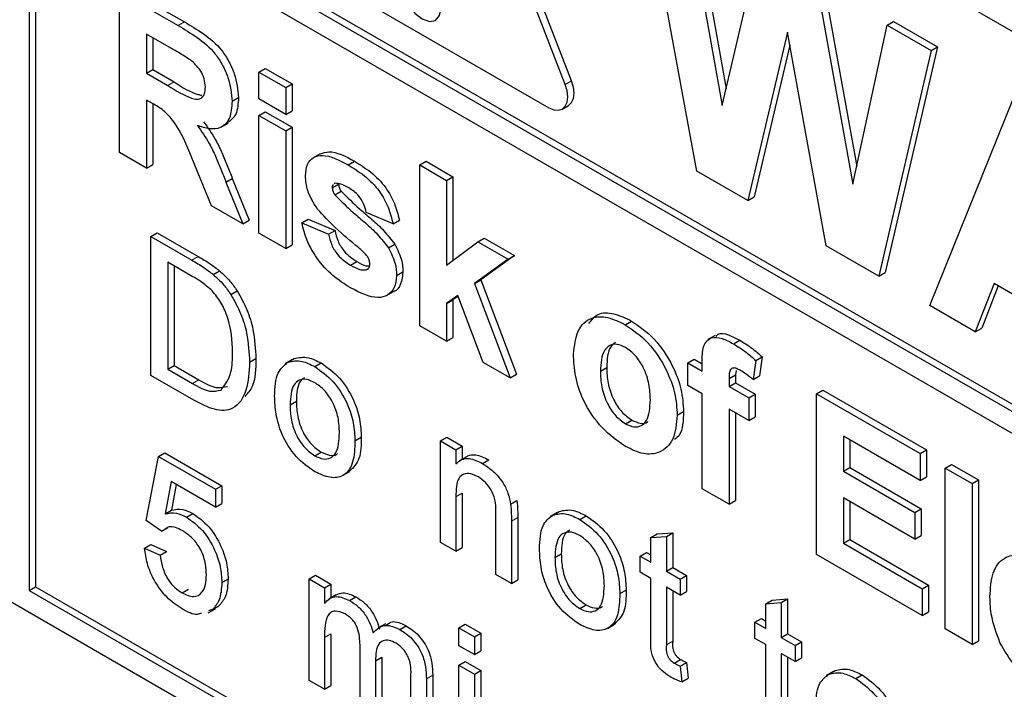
# Paper-space layout 'Blatt2' of a CAD drawing. Header units: millimetres. Extents: x 5 to 418, y 2 to 292.
# Tile 12 of 64: x 94.44 to 99.94, y 158.34 to 162.08. Entities that reach past the tile are written whole.
import ezdxf

# ---------------------------------------------------------------- set-up
doc = ezdxf.new("R2010")
doc.units = ezdxf.units.MM

psp = doc.layouts.new('Blatt2')

# ---------------------------------------------------------------- linework, layer by layer
at = {"color": 7, "linetype": 'Continuous', "lineweight": 25}
for p, q in [((107.648, 157.5921), (94.4959, 165.1847)), ((97.4869, 161.7229), (96.7797, 163.5453)), ((97.5222, 161.7433), (96.8151, 163.5658)), ((94.4959, 163.0619), (107.8955, 155.3265)), ((94.5312, 163.0823), (107.8955, 155.3673)), ((107.8955, 155.204), (94.4959, 162.9394)), ((94.4959, 162.9394), (94.4959, 158.8973)), ((94.5312, 162.919), (94.5312, 158.9177)), ((98.2216, 161.2375), (97.9253, 162.8374)), ((98.2046, 162.717), (98.3839, 161.6987)), ((98.1692, 162.6966), (98.3616, 161.604)), ((98.3616, 161.604), (98.5651, 162.4681)), ((95.9808, 162.4086), (97.395, 161.5922)), ((98.8898, 162.2806), (99.0914, 161.1661)), ((98.9252, 162.301), (99.1126, 161.2645)), ((94.9999, 161.3417), (94.9999, 162.2399)), ((94.9999, 162.2399), (95.3263, 162.0515)), ((95.0353, 162.2603), (95.3617, 162.0719)), ((99.2832, 162.0535), (99.3186, 162.0739)), ((99.3186, 162.0739), (99.563, 161.9328)), ((95.2766, 161.9305), (95.1495, 162.0039)), ((95.1495, 162.0039), (95.1495, 161.7851)), ((98.7265, 162.0143), (98.5051, 161.0738)), ((98.9421, 160.8215), (98.7265, 162.0143)), ((99.0914, 161.1661), (99.2832, 162.0535)), ((99.2832, 162.0535), (99.5277, 161.9124)), ((95.1848, 161.9835), (95.1848, 161.8055)), ((98.7398, 161.9408), (98.5405, 161.0942)), ((99.5277, 161.9124), (99.2369, 160.6513)), ((99.563, 161.9328), (99.2722, 160.6718)), ((99.5277, 161.9124), (99.563, 161.9328)), ((95.1495, 161.7851), (95.1848, 161.8055)), ((95.1495, 161.7851), (95.2699, 161.7156)), ((95.1848, 161.8055), (95.3053, 161.736)), ((95.7777, 161.7909), (95.8131, 161.8113)), ((95.7777, 161.7909), (95.9273, 161.7046)), ((95.7777, 161.6412), (95.7777, 161.7909)), ((95.8131, 161.8113), (95.9627, 161.725)), ((95.9273, 161.7046), (95.9627, 161.725)), ((95.9627, 161.725), (95.9627, 161.5753)), ((95.9273, 161.7046), (95.9273, 161.5549)), ((95.183, 161.6161), (95.1495, 161.6354)), ((95.1495, 161.6354), (95.1495, 161.2554)), ((95.6281, 161.6284), (95.6635, 161.6488)), ((95.9273, 161.5549), (95.7777, 161.6412)), ((99.5207, 160.4875), (99.9884, 161.6464)), ((95.1848, 161.6148), (95.1848, 161.2758)), ((95.7777, 161.5491), (95.8131, 161.5695)), ((95.8131, 161.5695), (95.9627, 161.4831)), ((95.9273, 161.5549), (95.9627, 161.5753)), ((97.47, 161.5847), (97.5053, 161.6051)), ((95.5662, 161.4835), (95.606, 161.5064)), ((95.7777, 160.8927), (95.7777, 161.5491)), ((95.7777, 161.5491), (95.9273, 161.4627)), ((95.9273, 161.4627), (95.9627, 161.4831)), ((95.9273, 161.4627), (95.9273, 160.8064)), ((95.9627, 161.4831), (95.9627, 160.8268)), ((89.9704, 161.3873), (107.648, 151.1822)), ((95.1495, 161.2554), (94.9999, 161.3417)), ((95.5131, 161.0454), (95.4025, 161.3132)), ((96.1197, 161.3349), (96.0799, 161.312)), ((96.2752, 161.2734), (96.3106, 161.2938)), ((96.6752, 161.2728), (96.7106, 161.2932)), ((96.7106, 161.2932), (96.8601, 161.2069)), ((95.1495, 161.2554), (95.1848, 161.2758)), ((96.6752, 160.3746), (96.6752, 161.2728)), ((96.6752, 161.2728), (96.8248, 161.1865)), ((98.5051, 161.0738), (98.2216, 161.2375)), ((95.5937, 161.1767), (95.6291, 161.1971)), ((95.5937, 161.1767), (95.688, 160.9445)), ((95.6291, 161.1971), (95.7233, 160.9649)), ((96.8248, 161.1865), (96.8601, 161.2069)), ((96.8248, 161.1865), (96.8248, 160.7134)), ((96.8601, 161.2069), (96.8601, 160.7399)), ((96.1866, 161.1446), (96.2219, 161.1651)), ((96.2022, 161.1702), (96.1974, 161.1664)), ((96.2011, 161.1055), (96.2364, 161.1259)), ((98.5051, 161.0738), (98.5405, 161.0942)), ((95.688, 160.9445), (95.5131, 161.0454)), ((95.688, 160.9445), (95.7233, 160.9649)), ((96.017, 160.9503), (96.0524, 160.9707)), ((96.0524, 160.9707), (96.202, 160.9074)), ((96.5256, 160.9446), (96.376, 161.0079)), ((96.5256, 160.9446), (96.561, 160.965)), ((96.017, 160.9503), (96.1666, 160.887)), ((96.1666, 160.887), (96.202, 160.9074)), ((95.1744, 160.8736), (95.2098, 160.894)), ((95.1744, 160.0978), (95.1744, 160.8736)), ((95.1744, 160.8736), (95.4041, 160.7409)), ((95.2098, 160.894), (95.4395, 160.7614)), ((95.9273, 160.8064), (95.7777, 160.8927)), ((96.9993, 160.8439), (97.0346, 160.8643)), ((97.0346, 160.8643), (97.2042, 160.7664)), ((95.9273, 160.8064), (95.9627, 160.8268)), ((96.4999, 160.8092), (96.5353, 160.8296)), ((96.8248, 160.7134), (96.9993, 160.8439)), ((96.9993, 160.8439), (97.1688, 160.746)), ((99.2369, 160.6513), (98.9421, 160.8215)), ((97.1688, 160.746), (96.9811, 160.611)), ((97.2042, 160.7664), (97.0164, 160.6314)), ((97.1688, 160.746), (97.2042, 160.7664)), ((95.4053, 160.6507), (95.2691, 160.7294)), ((95.2691, 160.7294), (95.2691, 160.1327)), ((95.3045, 160.7089), (95.3045, 160.1531)), ((95.5228, 160.6612), (95.5582, 160.6817)), ((96.2883, 160.7131), (96.3237, 160.7335)), ((96.3762, 160.6865), (96.3885, 160.6936)), ((96.5456, 160.6553), (96.5809, 160.6757)), ((96.9811, 160.611), (97.0164, 160.6314)), ((97.0164, 160.6314), (97.2141, 160.1043)), ((99.2369, 160.6513), (99.2722, 160.6718)), ((96.9811, 160.611), (97.1788, 160.0839)), ((99.8789, 160.6105), (99.7745, 160.341)), ((99.9013, 160.5975), (99.8099, 160.3614)), ((100.3538, 160.3363), (99.8789, 160.6105)), ((95.6205, 160.5494), (95.6559, 160.5698)), ((96.4892, 160.5431), (96.529, 160.5661)), ((96.8865, 160.5429), (96.8248, 160.4984)), ((96.8248, 160.4984), (96.8601, 160.5188)), ((96.888, 160.5389), (96.8601, 160.5188)), ((96.8601, 160.5188), (96.8601, 160.3087)), ((97.0292, 160.1702), (96.8865, 160.5429)), ((96.8248, 160.4984), (96.8248, 160.2883)), ((99.7745, 160.341), (99.5207, 160.4875)), ((96.8248, 160.2883), (96.6752, 160.3746)), ((97.8215, 160.3807), (97.8569, 160.4012)), ((99.7745, 160.341), (99.8099, 160.3614)), ((96.8248, 160.2883), (96.8601, 160.3087)), ((98.3222, 160.321), (98.2824, 160.298)), ((98.4248, 160.2743), (98.4602, 160.2947)), ((95.7256, 160.1717), (95.7609, 160.1921)), ((95.939, 160.171), (95.9743, 160.1914)), ((98.171, 160.1675), (98.2064, 160.1879)), ((98.2064, 160.1879), (98.2508, 160.1622)), ((98.5499, 160.181), (98.5853, 160.2014)), ((98.5853, 160.2014), (98.5703, 160.0947)), ((95.2691, 160.1327), (95.3045, 160.1531)), ((95.2691, 160.1327), (95.4076, 160.0527)), ((95.3045, 160.1531), (95.443, 160.0731)), ((95.9641, 160.1859), (95.9244, 160.163)), ((96.0893, 160.1465), (96.1247, 160.1669)), ((97.1788, 160.0839), (97.0292, 160.1702)), ((97.6824, 160.1214), (97.7177, 160.1418)), ((98.171, 160.1675), (98.2508, 160.1214)), ((98.171, 160.0408), (98.171, 160.1675)), ((98.2508, 160.1214), (98.2508, 160.1687)), ((98.5499, 160.181), (98.535, 160.0743)), ((95.415, 159.9589), (95.1744, 160.0978)), ((97.1788, 160.0839), (97.2141, 160.1043)), ((98.4004, 160.0797), (98.4357, 160.1001)), ((98.4004, 160.0797), (98.4004, 160.0351)), ((98.44, 160.1256), (98.4357, 160.1001)), ((98.4357, 160.1001), (98.4357, 160.0555)), ((98.535, 160.0743), (98.5703, 160.0947)), ((98.2508, 159.9948), (98.171, 160.0408)), ((98.4004, 160.0351), (98.4357, 160.0555)), ((98.4004, 160.0351), (98.5101, 159.9717)), ((98.4357, 160.0555), (98.5454, 159.9922)), ((98.2508, 159.465), (98.2508, 159.9948)), ((98.5101, 159.9717), (98.5454, 159.9922)), ((98.5101, 159.9717), (98.5101, 159.8451)), ((98.5454, 159.9922), (98.5454, 159.8655)), ((98.889, 159.9948), (98.9243, 160.0152)), ((98.889, 159.0966), (98.889, 159.9948)), ((98.889, 159.9948), (99.4674, 159.6609)), ((98.9243, 160.0152), (99.5027, 159.6813)), ((95.9512, 159.9331), (95.9866, 159.9535)), ((98.1112, 159.8756), (98.1465, 159.896)), ((98.5101, 159.8451), (98.4004, 159.9084)), ((98.4004, 159.9084), (98.4004, 159.3787)), ((98.4357, 159.888), (98.4357, 159.3991)), ((98.5101, 159.8451), (98.5454, 159.8655)), ((97.8223, 159.8276), (97.8576, 159.848)), ((96.3129, 159.7319), (96.3483, 159.7523)), ((96.7901, 159.732), (96.8254, 159.7524)), ((96.8254, 159.7524), (96.9115, 159.7027)), ((99.4674, 159.5112), (99.0386, 159.7588)), ((99.0386, 159.7588), (99.0386, 159.563)), ((96.7901, 159.1651), (96.7901, 159.732)), ((96.7901, 159.732), (96.8762, 159.6823)), ((96.8762, 159.6823), (96.9115, 159.7027)), ((96.9115, 159.7027), (96.9115, 159.6296)), ((99.0739, 159.7383), (99.0739, 159.5834)), ((95.1486, 159.2873), (95.2175, 159.6453)), ((95.2175, 159.6453), (95.2528, 159.6658)), ((95.2175, 159.6453), (95.5361, 159.4614)), ((95.2528, 159.6658), (95.5715, 159.4818)), ((96.0893, 159.6492), (96.1247, 159.6697)), ((96.8762, 159.6823), (96.8762, 159.6032)), ((96.935, 159.6432), (96.8952, 159.6202)), ((99.4674, 159.6609), (99.5027, 159.6813)), ((99.4674, 159.6609), (99.4674, 159.5112)), ((99.5027, 159.6813), (99.5027, 159.5316)), ((97.0257, 159.6059), (97.061, 159.6263)), ((99.0386, 159.563), (99.0739, 159.5834)), ((99.0739, 159.5834), (99.4728, 159.3531)), ((99.607, 159.5803), (99.6423, 159.6007)), ((99.6423, 159.6007), (99.7919, 159.5144)), ((96.2446, 159.538), (96.2844, 159.5609)), ((99.0386, 159.563), (99.4374, 159.3327)), ((99.4674, 159.5112), (99.5027, 159.5316)), ((99.607, 158.6821), (99.607, 159.5803)), ((99.607, 159.5803), (99.7566, 159.494)), ((95.2879, 159.5053), (95.2537, 159.3241)), ((95.5361, 159.3619), (95.2879, 159.5053)), ((95.3163, 159.4889), (95.289, 159.3445)), ((95.5361, 159.4614), (95.5715, 159.4818)), ((95.5715, 159.4818), (95.5715, 159.3823)), ((99.7566, 159.494), (99.7919, 159.5144)), ((99.7566, 159.494), (99.7566, 158.5958)), ((99.7919, 159.5144), (99.7919, 158.6162)), ((95.5361, 159.4614), (95.5361, 159.3619)), ((96.8762, 159.4194), (96.8762, 159.1154)), ((96.9115, 159.4398), (96.9115, 159.1358)), ((98.4004, 159.3787), (98.2508, 159.465)), ((95.5361, 159.3619), (95.5715, 159.3823)), ((97.1818, 159.3788), (97.2171, 159.3992)), ((98.4004, 159.3787), (98.4357, 159.3991)), ((99.4374, 159.183), (99.0386, 159.4133)), ((99.0386, 159.4133), (99.0386, 159.16)), ((99.0739, 159.3929), (99.0739, 159.1804)), ((95.2537, 159.3241), (95.289, 159.3445)), ((95.3734, 159.3067), (95.4088, 159.3271)), ((97.1001, 158.9862), (97.1001, 159.3246)), ((97.442, 159.3328), (97.4022, 159.3098)), ((97.4168, 159.3178), (97.4522, 159.3382)), ((97.5671, 159.2934), (97.6025, 159.3138)), ((99.4374, 159.3327), (99.4728, 159.3531)), ((99.4374, 159.3327), (99.4374, 159.183)), ((99.4728, 159.3531), (99.4728, 159.2034)), ((95.2347, 159.2277), (95.1486, 159.2873)), ((97.1862, 159.2833), (97.1862, 158.9364)), ((97.2216, 159.3037), (97.2216, 158.9569)), ((95.2347, 159.2277), (95.2701, 159.2481)), ((97.9648, 159.1919), (98.0001, 159.2123)), ((97.9648, 159.1919), (98.0509, 159.1987)), ((98.0001, 159.2123), (98.0862, 159.2191)), ((98.0509, 159.1987), (98.0862, 159.2191)), ((98.0509, 159.1987), (98.0509, 159.0042)), ((98.0862, 159.2191), (98.0862, 159.0246)), ((99.4374, 159.183), (99.4728, 159.2034)), ((95.14, 159.1332), (95.1753, 159.1536)), ((95.1753, 159.1536), (95.2614, 159.1138)), ((96.8762, 159.1154), (96.7901, 159.1651)), ((97.9648, 159.0539), (97.9648, 159.1919)), ((99.0386, 159.16), (99.0739, 159.1804)), ((99.0386, 159.16), (99.4773, 158.9067)), ((99.0739, 159.1804), (99.5127, 158.9271)), ((95.14, 159.1332), (95.2261, 159.0934)), ((95.2261, 159.0934), (95.2614, 159.1138)), ((96.8762, 159.1154), (96.9115, 159.1358)), ((97.4291, 159.08), (97.4644, 159.1004)), ((97.9045, 159.0887), (97.9398, 159.1091)), ((97.9045, 158.9992), (97.9045, 159.0887)), ((97.9045, 159.0887), (97.9648, 159.0539)), ((97.9398, 159.1091), (97.9648, 159.0947)), ((99.4773, 158.757), (98.889, 159.0966)), ((96.0574, 158.9616), (96.0927, 158.982)), ((96.0927, 158.982), (96.1789, 158.9323)), ((97.1862, 158.9364), (97.1001, 158.9862)), ((97.9648, 158.9644), (97.9045, 158.9992)), ((98.0509, 159.0042), (98.0862, 159.0246)), ((98.0509, 159.0042), (98.1284, 158.9594)), ((98.0862, 159.0246), (98.1638, 158.9798)), ((98.1284, 158.9594), (98.1638, 158.9798)), ((98.1638, 158.9798), (98.1638, 158.8903)), ((95.5706, 158.9418), (95.6059, 158.9622)), ((96.0574, 158.3947), (96.0574, 158.9616)), ((96.0574, 158.9616), (96.1435, 158.9119)), ((96.1435, 158.9119), (96.1789, 158.9323)), ((96.1789, 158.9323), (96.1789, 158.8546)), ((97.1862, 158.9364), (97.2216, 158.9569)), ((97.9648, 158.6463), (97.9648, 158.9644)), ((98.1284, 158.9594), (98.1284, 158.8699)), ((99.4773, 158.9067), (99.5127, 158.9271)), ((99.5127, 158.9271), (99.5127, 158.7774)), ((94.4959, 158.8973), (94.5312, 158.9177)), ((94.4959, 158.8973), (107.648, 151.3047)), ((94.5312, 158.9177), (107.6834, 151.3251)), ((95.3492, 158.8831), (95.3846, 158.9035)), ((96.1435, 158.9119), (96.1435, 158.8234)), ((96.2082, 158.8715), (96.1684, 158.8485)), ((97.7908, 158.8788), (97.8262, 158.8992)), ((98.1284, 158.8699), (98.0509, 158.9146)), ((98.0509, 158.9146), (98.0509, 158.593)), ((98.0862, 158.8942), (98.0862, 158.6134)), ((98.1284, 158.8699), (98.1638, 158.8903)), ((99.4773, 158.9067), (99.4773, 158.757)), ((96.2837, 158.8409), (96.3191, 158.8613)), ((97.5671, 158.7961), (97.6025, 158.8165)), ((98.6055, 158.822), (98.6409, 158.8424)), ((98.6055, 158.822), (98.6916, 158.8288)), ((98.6055, 158.684), (98.6055, 158.822)), ((98.6409, 158.8424), (98.727, 158.8492)), ((98.6916, 158.8288), (98.727, 158.8492)), ((98.6916, 158.8288), (98.6916, 158.6343)), ((98.727, 158.8492), (98.727, 158.6547)), ((95.4947, 158.7721), (95.5344, 158.795)), ((95.5192, 158.7896), (95.4955, 158.7821)), ((95.5192, 158.7896), (95.5545, 158.81)), ((99.4773, 158.757), (99.5127, 158.7774)), ((96.4833, 158.7106), (96.4435, 158.6877)), ((96.8934, 158.6878), (96.9288, 158.7082)), ((96.9288, 158.7082), (97.0149, 158.6585)), ((97.7224, 158.6848), (97.7622, 158.7078)), ((98.5452, 158.7188), (98.5806, 158.7392)), ((98.5452, 158.6293), (98.5452, 158.7188)), ((98.5452, 158.7188), (98.6055, 158.684)), ((98.5806, 158.7392), (98.6055, 158.7248)), ((96.1789, 158.6541), (96.1789, 158.3654)), ((96.5631, 158.6796), (96.5984, 158.7)), ((96.8934, 158.5883), (96.8934, 158.6878)), ((96.8934, 158.6878), (96.9795, 158.6381)), ((96.9795, 158.6381), (97.0149, 158.6585)), ((97.0149, 158.6585), (97.0149, 158.559)), ((98.6916, 158.6343), (98.727, 158.6547)), ((98.727, 158.6547), (98.8045, 158.6099)), ((99.7566, 158.5958), (99.607, 158.6821)), ((96.1435, 158.6337), (96.1435, 158.345)), ((96.9795, 158.6381), (96.9795, 158.5386)), ((98.6055, 158.5945), (98.5452, 158.6293)), ((98.6055, 158.2764), (98.6055, 158.5945)), ((98.6916, 158.6343), (98.7691, 158.5895)), ((98.7691, 158.5895), (98.8045, 158.6099)), ((98.8045, 158.6099), (98.8045, 158.5204)), ((99.7566, 158.5958), (99.7919, 158.6162)), ((96.3416, 158.2306), (96.3416, 158.5922)), ((96.9795, 158.5386), (96.8934, 158.5883)), ((96.9795, 158.5386), (97.0149, 158.559)), ((98.7691, 158.5), (98.6916, 158.5448)), ((98.6916, 158.5448), (98.6916, 158.2231)), ((98.7691, 158.5895), (98.7691, 158.5)), ((96.4277, 158.5043), (96.4631, 158.5247)), ((96.4277, 158.5043), (96.4277, 158.1809)), ((96.4631, 158.5247), (96.4631, 158.2013)), ((96.8934, 158.4789), (96.9288, 158.4994)), ((96.9288, 158.4994), (97.0149, 158.4496)), ((98.0946, 158.4916), (98.13, 158.512)), ((98.1284, 158.4746), (98.1638, 158.495)), ((98.1638, 158.495), (98.1724, 158.4066)), ((98.727, 158.5243), (98.727, 158.2435)), ((98.7691, 158.5), (98.8045, 158.5204)), ((96.8934, 158.4789), (96.9795, 158.4292)), ((96.8934, 157.9121), (96.8934, 158.4789)), ((96.9795, 158.4292), (97.0149, 158.4496)), ((96.9795, 158.4292), (96.9795, 157.8624)), ((97.0149, 158.4496), (97.0149, 157.8828)), ((98.1284, 158.4746), (98.137, 158.3862)), ((98.9819, 158.4438), (98.9421, 158.4209)), ((98.9567, 158.4289), (98.9921, 158.4493)), ((96.1435, 158.345), (96.0574, 158.3947)), ((96.6258, 158.0666), (96.6258, 158.4171)), ((96.7119, 158.4041), (96.7119, 158.0169)), ((96.7473, 158.4245), (96.7473, 158.0373)), ((98.137, 158.3862), (98.1724, 158.4066)), ((99.107, 158.4044), (99.1424, 158.4248)), ((96.1435, 158.345), (96.1789, 158.3654))]:
    psp.add_line(p, q, dxfattribs=at)
at = {"color": 7, "linetype": 'Continuous', "lineweight": 18}
for p, q in [((95.3263, 162.0515), (95.3617, 162.0719)), ((95.2699, 161.7156), (95.3053, 161.736)), ((97.4869, 161.7229), (97.5222, 161.7433)), ((95.4041, 160.7409), (95.4395, 160.7614)), ((95.4076, 160.0527), (95.443, 160.0731)), ((96.8762, 159.4194), (96.9115, 159.4398)), ((97.1862, 159.2833), (97.2216, 159.3037)), ((96.1435, 158.6337), (96.1789, 158.6541)), ((98.0509, 158.593), (98.0862, 158.6134)), ((96.7119, 158.4041), (96.7473, 158.4245))]:
    psp.add_line(p, q, dxfattribs=at)
at = {"color": 7, "linetype": 'Continuous', "lineweight": 25, "flags": 128}
for points in [[(96.794, 162.149), (96.7859, 162.2006), (96.7629, 162.2536), (96.7285, 162.3), (96.6879, 162.3327), (96.6473, 162.3468), (96.6129, 162.3402), (96.5899, 162.3137), (96.5818, 162.2715), (96.5899, 162.22), (96.6129, 162.1669), (96.6473, 162.1205), (96.6879, 162.0878), (96.7285, 162.0737), (96.7629, 162.0803), (96.7859, 162.1068), (96.794, 162.149)], [(97.5053, 161.6051), (97.5054, 161.6051), (97.5222, 161.6208), (97.5328, 161.6442), (97.5364, 161.6738), (97.5328, 161.7076), (97.5222, 161.7433)], [(97.395, 161.5922), (97.4225, 161.5805), (97.448, 161.578), (97.47, 161.5847), (97.4869, 161.6004), (97.4975, 161.6238), (97.5011, 161.6534), (97.4975, 161.6872), (97.4869, 161.7229)]]:
    psp.add_lwpolyline(points, dxfattribs=at)
at = {"color": 7, "linetype": 'Continuous', "lineweight": 25}
for points, knots in [([(95.3617, 162.0719), (95.397, 162.0509), (95.4674, 162.0089), (95.5575, 161.9354), (95.6124, 161.8501), (95.6529, 161.758), (95.6593, 161.6925), (95.6635, 161.6488)], [0, 0, 0, 0, 0.251139, 0.500538, 0.625745, 0.751054, 1, 1, 1, 1]), ([(95.3263, 162.0515), (95.3617, 162.0305), (95.432, 161.9885), (95.5221, 161.915), (95.577, 161.8297), (95.6175, 161.7376), (95.6239, 161.672), (95.6281, 161.6284)], [0, 0, 0, 0, 0.251139, 0.500538, 0.625745, 0.751054, 1, 1, 1, 1]), ([(95.3955, 161.859), (95.3733, 161.8729), (95.3337, 161.8977), (95.2941, 161.9205), (95.2766, 161.9305)], [0, 0, 0, 0, 0.559921, 1, 1, 1, 1]), ([(95.4786, 161.7069), (95.4775, 161.7221), (95.4754, 161.7526), (95.447, 161.8133), (95.415, 161.8417), (95.3955, 161.859)], [0, 0, 0, 0, 0.281082, 0.561266, 1, 1, 1, 1]), ([(95.3053, 161.736), (95.3499, 161.707), (95.4025, 161.6727), (95.4516, 161.6636), (95.4591, 161.6622)], [0, 0, 0, 0, 0.846639, 1, 1, 1, 1]), ([(95.2699, 161.7156), (95.314, 161.6884), (95.369, 161.6545), (95.4332, 161.6372), (95.4598, 161.6455), (95.4764, 161.67), (95.4779, 161.6945), (95.4786, 161.7069)], [0, 0, 0, 0, 0.500908, 0.62572, 0.750365, 0.875016, 1, 1, 1, 1]), ([(95.4025, 161.3132), (95.3745, 161.3839), (95.3356, 161.4821), (95.246, 161.5805), (95.2041, 161.6042), (95.183, 161.6161)], [0, 0, 0, 0, 0.560989, 0.779304, 1, 1, 1, 1]), ([(95.6281, 161.6284), (95.6256, 161.5952), (95.6205, 161.5289), (95.5698, 161.4762), (95.5023, 161.4701), (95.4562, 161.486), (95.4331, 161.494)], [0, 0, 0, 0, 0.279941, 0.558977, 0.779183, 1, 1, 1, 1]), ([(95.6635, 161.6488), (95.6615, 161.6146), (95.6579, 161.551), (95.621, 161.5225), (95.6039, 161.5093)], [0, 0, 0, 0, 0.537567, 1, 1, 1, 1]), ([(95.4684, 161.5144), (95.4921, 161.4812), (95.5312, 161.4266), (95.5712, 161.3416), (95.6012, 161.2696), (95.6198, 161.2213), (95.6291, 161.1971)], [0, 0, 0, 0, 0.3395512, 0.5595635, 0.7797698, 1, 1, 1, 1]), ([(95.4331, 161.494), (95.4568, 161.4608), (95.4959, 161.4062), (95.5358, 161.3212), (95.5658, 161.2492), (95.5844, 161.2009), (95.5937, 161.1767)], [0, 0, 0, 0, 0.3395512, 0.5595635, 0.7797698, 1, 1, 1, 1]), ([(96.1199, 161.3345), (96.1355, 161.34), (96.1892, 161.3591), (96.2602, 161.3209), (96.3106, 161.2938)], [0, 0, 0, 0, 0.290831, 1, 1, 1, 1]), ([(96.037, 161.2114), (96.0391, 161.2341), (96.0433, 161.2795), (96.0804, 161.318), (96.1548, 161.336), (96.2256, 161.2992), (96.2752, 161.2734)], [0, 0, 0, 0, 0.186756, 0.373549, 0.560492, 1, 1, 1, 1]), ([(96.3106, 161.2938), (96.3409, 161.2752), (96.4014, 161.238), (96.4832, 161.1566), (96.5377, 161.0568), (96.5532, 160.9956), (96.561, 160.965)], [0, 0, 0, 0, 0.280823, 0.559926, 0.779681, 1, 1, 1, 1]), ([(96.2752, 161.2734), (96.3056, 161.2547), (96.366, 161.2176), (96.4479, 161.1362), (96.5023, 161.0364), (96.5179, 160.9752), (96.5256, 160.9446)], [0, 0, 0, 0, 0.280823, 0.559926, 0.779681, 1, 1, 1, 1]), ([(96.1045, 161.0263), (96.0827, 161.0609), (96.0438, 161.1227), (96.0391, 161.1842), (96.037, 161.2114)], [0, 0, 0, 0, 0.558646, 1, 1, 1, 1]), ([(96.1918, 161.1619), (96.191, 161.1614), (96.1868, 161.1585), (96.1867, 161.1509), (96.1866, 161.1446)], [0, 0, 0, 0, 0.1766074, 1, 1, 1, 1]), ([(96.1866, 161.1446), (96.1875, 161.1372), (96.1893, 161.1239), (96.1974, 161.1111), (96.2011, 161.1055)], [0, 0, 0, 0, 0.558213, 1, 1, 1, 1]), ([(96.2791, 161.1445), (96.2641, 161.1531), (96.2372, 161.1684), (96.2128, 161.1696), (96.2022, 161.1702)], [0, 0, 0, 0, 0.561025, 1, 1, 1, 1]), ([(96.2219, 161.1651), (96.2229, 161.1576), (96.2246, 161.1443), (96.2328, 161.1316), (96.2364, 161.1259)], [0, 0, 0, 0, 0.558213, 1, 1, 1, 1]), ([(96.2364, 161.1259), (96.2705, 161.0922), (96.3267, 161.0366), (96.4079, 160.9701), (96.4758, 160.9075), (96.5155, 160.8556), (96.5353, 160.8296)], [0, 0, 0, 0, 0.33961, 0.560062, 0.78038, 1, 1, 1, 1]), ([(96.376, 161.0079), (96.3722, 161.0236), (96.3645, 161.0549), (96.3308, 161.1106), (96.2987, 161.1316), (96.2791, 161.1445)], [0, 0, 0, 0, 0.280788, 0.560748, 1, 1, 1, 1]), ([(96.2011, 161.1055), (96.2352, 161.0718), (96.2914, 161.0162), (96.3725, 160.9497), (96.4404, 160.8871), (96.4801, 160.8352), (96.4999, 160.8092)], [0, 0, 0, 0, 0.33961, 0.560062, 0.78038, 1, 1, 1, 1]), ([(96.3351, 160.8101), (96.2906, 160.8464), (96.2113, 160.911), (96.1371, 160.9911), (96.1045, 161.0263)], [0, 0, 0, 0, 0.5607073, 1, 1, 1, 1]), ([(96.2882, 160.5865), (96.2551, 160.6074), (96.189, 160.6492), (96.1029, 160.7429), (96.0425, 160.8502), (96.0255, 160.9169), (96.017, 160.9503)], [0, 0, 0, 0, 0.28065, 0.560005, 0.779953, 1, 1, 1, 1]), ([(96.202, 160.9074), (96.2065, 160.8875), (96.2154, 160.8479), (96.2581, 160.7769), (96.2988, 160.75), (96.3237, 160.7335)], [0, 0, 0, 0, 0.281001, 0.560674, 1, 1, 1, 1]), ([(96.1666, 160.887), (96.1711, 160.8671), (96.1801, 160.8275), (96.2227, 160.7564), (96.2634, 160.7295), (96.2883, 160.7131)], [0, 0, 0, 0, 0.281001, 0.560674, 1, 1, 1, 1]), ([(96.3852, 160.7588), (96.3764, 160.7696), (96.3605, 160.7889), (96.3429, 160.8036), (96.3351, 160.8101)], [0, 0, 0, 0, 0.558623, 1, 1, 1, 1]), ([(96.4999, 160.8092), (96.5151, 160.7797), (96.5423, 160.7268), (96.5446, 160.6772), (96.5456, 160.6553)], [0, 0, 0, 0, 0.558027, 1, 1, 1, 1]), ([(96.5353, 160.8296), (96.5504, 160.8001), (96.5776, 160.7472), (96.5799, 160.6976), (96.5809, 160.6757)], [0, 0, 0, 0, 0.558027, 1, 1, 1, 1]), ([(95.4041, 160.7409), (95.4264, 160.728), (95.4663, 160.7048), (95.5055, 160.6745), (95.5228, 160.6612)], [0, 0, 0, 0, 0.560174, 1, 1, 1, 1]), ([(95.4395, 160.7614), (95.4618, 160.7484), (95.5016, 160.7252), (95.5409, 160.695), (95.5582, 160.6817)], [0, 0, 0, 0, 0.560174, 1, 1, 1, 1]), ([(96.396, 160.7206), (96.3955, 160.7276), (96.3946, 160.74), (96.3881, 160.7531), (96.3852, 160.7588)], [0, 0, 0, 0, 0.559407, 1, 1, 1, 1]), ([(95.5582, 160.6817), (95.5781, 160.6636), (95.6136, 160.6313), (95.6429, 160.5886), (95.6559, 160.5698)], [0, 0, 0, 0, 0.559847, 1, 1, 1, 1]), ([(96.2883, 160.7131), (96.3057, 160.7035), (96.3366, 160.6864), (96.3641, 160.6865), (96.3762, 160.6865)], [0, 0, 0, 0, 0.560789, 1, 1, 1, 1]), ([(96.3237, 160.7335), (96.3411, 160.7234), (96.3656, 160.7093), (96.3874, 160.7086), (96.3937, 160.7085)], [0, 0, 0, 0, 0.7118406, 1, 1, 1, 1]), ([(96.3819, 160.6913), (96.3858, 160.6937), (96.3946, 160.6988), (96.3955, 160.7129), (96.396, 160.7206)], [0, 0, 0, 0, 0.448989, 1, 1, 1, 1]), ([(95.5163, 160.5706), (95.4959, 160.5882), (95.4594, 160.6196), (95.4219, 160.6412), (95.4053, 160.6507)], [0, 0, 0, 0, 0.559251, 1, 1, 1, 1]), ([(95.5228, 160.6612), (95.5427, 160.6432), (95.5782, 160.6109), (95.6076, 160.5682), (95.6205, 160.5494)], [0, 0, 0, 0, 0.559847, 1, 1, 1, 1]), ([(96.5456, 160.6553), (96.5431, 160.631), (96.538, 160.5823), (96.4972, 160.5422), (96.418, 160.521), (96.3417, 160.5595), (96.2882, 160.5865)], [0, 0, 0, 0, 0.18672, 0.37365, 0.560796, 1, 1, 1, 1]), ([(96.5809, 160.6757), (96.5781, 160.652), (96.5726, 160.6046), (96.5477, 160.5713), (96.5293, 160.5666), (96.5288, 160.5665)], [0, 0, 0, 0, 0.493014, 0.986585, 1, 1, 1, 1]), ([(95.6309, 160.2281), (95.6278, 160.2914), (95.6236, 160.3796), (95.57, 160.5032), (95.5342, 160.5482), (95.5163, 160.5706)], [0, 0, 0, 0, 0.559159, 0.780039, 1, 1, 1, 1]), ([(95.6205, 160.5494), (95.6402, 160.5144), (95.6798, 160.4443), (95.7181, 160.3114), (95.7227, 160.2247), (95.7256, 160.1717)], [0, 0, 0, 0, 0.279767, 0.559932, 1, 1, 1, 1]), ([(95.6559, 160.5698), (95.6756, 160.5348), (95.7151, 160.4647), (95.7534, 160.3318), (95.7581, 160.2451), (95.7609, 160.1921)], [0, 0, 0, 0, 0.279767, 0.559932, 1, 1, 1, 1]), ([(97.5328, 160.2169), (97.5381, 160.2628), (97.5488, 160.3544), (97.6228, 160.4257), (97.7214, 160.429), (97.7881, 160.3968), (97.8215, 160.3807)], [0, 0, 0, 0, 0.279948, 0.559146, 0.779425, 1, 1, 1, 1]), ([(97.6188, 160.3881), (97.6341, 160.4079), (97.6671, 160.4506), (97.7576, 160.4484), (97.8238, 160.4169), (97.8569, 160.4012)], [0, 0, 0, 0, 0.301515, 0.650522, 1, 1, 1, 1]), ([(97.8215, 160.3807), (97.8649, 160.3507), (97.9516, 160.2908), (98.0484, 160.1431), (98.1037, 159.9977), (98.1087, 159.9163), (98.1112, 159.8756)], [0, 0, 0, 0, 0.279782, 0.559122, 0.779384, 1, 1, 1, 1]), ([(97.8569, 160.4012), (97.9002, 160.3712), (97.9869, 160.3112), (98.0838, 160.1635), (98.1391, 160.0181), (98.144, 159.9367), (98.1465, 159.896)], [0, 0, 0, 0, 0.279782, 0.559122, 0.779384, 1, 1, 1, 1]), ([(98.2508, 160.1687), (98.2507, 160.2004), (98.2505, 160.263), (98.2949, 160.3153), (98.3612, 160.3074), (98.4036, 160.2853), (98.4248, 160.2743)], [0, 0, 0, 0, 0.2818037, 0.5577626, 0.7784651, 1, 1, 1, 1]), ([(98.3271, 160.3143), (98.3307, 160.3193), (98.3453, 160.3391), (98.3979, 160.3258), (98.4394, 160.3051), (98.4602, 160.2947)], [0, 0, 0, 0, 0.140865, 0.569624, 1, 1, 1, 1]), ([(97.8223, 160.2536), (97.806, 160.2612), (97.7736, 160.2762), (97.7327, 160.2667), (97.6891, 160.2265), (97.6852, 160.1647), (97.6824, 160.1214)], [0, 0, 0, 0, 0.186983, 0.373873, 0.561009, 1, 1, 1, 1]), ([(97.7671, 160.2815), (97.7574, 160.2741), (97.7228, 160.2476), (97.7199, 160.1861), (97.7177, 160.1418)], [0, 0, 0, 0, 0.278192, 1, 1, 1, 1]), ([(97.9616, 159.9614), (97.9605, 159.99), (97.9582, 160.0471), (97.9284, 160.136), (97.8794, 160.2127), (97.8413, 160.24), (97.8223, 160.2536)], [0, 0, 0, 0, 0.281057, 0.560553, 0.780424, 1, 1, 1, 1]), ([(98.4248, 160.2743), (98.4486, 160.2595), (98.4909, 160.2331), (98.5319, 160.1969), (98.5499, 160.181)], [0, 0, 0, 0, 0.559885, 1, 1, 1, 1]), ([(98.4602, 160.2947), (98.4839, 160.2799), (98.5263, 160.2535), (98.5673, 160.2173), (98.5853, 160.2014)], [0, 0, 0, 0, 0.559885, 1, 1, 1, 1]), ([(95.5663, 160.016), (95.5887, 160.046), (95.629, 160.0999), (95.6303, 160.1888), (95.6309, 160.2281)], [0, 0, 0, 0, 0.557453, 1, 1, 1, 1]), ([(95.7609, 160.1921), (95.7599, 160.1344), (95.7582, 160.0454), (95.7147, 159.9974), (95.6995, 159.9805)], [0, 0, 0, 0, 0.648205, 1, 1, 1, 1]), ([(95.9743, 160.1914), (95.9998, 160.1971), (96.0454, 160.2073), (96.1004, 160.1793), (96.1247, 160.1669)], [0, 0, 0, 0, 0.559027, 1, 1, 1, 1]), ([(97.8224, 159.7008), (97.7783, 159.732), (97.6903, 159.7943), (97.587, 159.9436), (97.5386, 160.0934), (97.5347, 160.1757), (97.5328, 160.2169)], [0, 0, 0, 0, 0.280144, 0.5589, 0.779053, 1, 1, 1, 1]), ([(95.7256, 160.1717), (95.7222, 160.117), (95.7155, 160.008), (95.6471, 159.9015), (95.531, 159.8975), (95.4538, 159.9384), (95.415, 159.9589)], [0, 0, 0, 0, 0.280837, 0.559951, 0.779069, 1, 1, 1, 1]), ([(95.8651, 159.9825), (95.867, 160.0301), (95.8705, 160.1149), (95.9181, 160.1539), (95.939, 160.171)], [0, 0, 0, 0, 0.560961, 1, 1, 1, 1]), ([(95.939, 160.171), (95.9645, 160.1767), (96.01, 160.1869), (96.065, 160.1588), (96.0893, 160.1465)], [0, 0, 0, 0, 0.559027, 1, 1, 1, 1]), ([(96.0893, 160.1465), (96.1246, 160.1217), (96.1951, 160.072), (96.2719, 159.9481), (96.3086, 159.8302), (96.3115, 159.7647), (96.3129, 159.7319)], [0, 0, 0, 0, 0.279554, 0.5586, 0.778985, 1, 1, 1, 1]), ([(96.1247, 160.1669), (96.1599, 160.1421), (96.2305, 160.0924), (96.3072, 159.9686), (96.3439, 159.8506), (96.3468, 159.7851), (96.3483, 159.7523)], [0, 0, 0, 0, 0.279554, 0.5586, 0.778985, 1, 1, 1, 1]), ([(97.7177, 160.1418), (97.7189, 160.113), (97.7211, 160.0557), (97.7509, 159.9663), (97.8002, 159.8892), (97.8385, 159.8617), (97.8576, 159.848)], [0, 0, 0, 0, 0.281003, 0.560462, 0.78039, 1, 1, 1, 1]), ([(98.4635, 160.1253), (98.4565, 160.129), (98.4427, 160.1364), (98.4224, 160.1412), (98.4006, 160.1272), (98.4005, 160.0993), (98.4004, 160.0797)], [0, 0, 0, 0, 0.1878, 0.374937, 0.560659, 1, 1, 1, 1]), ([(96.0893, 160.057), (96.0735, 160.0645), (96.042, 160.0796), (96.0008, 160.0738), (95.9573, 160.036), (95.9537, 159.9755), (95.9512, 159.9331)], [0, 0, 0, 0, 0.187135, 0.374023, 0.561096, 1, 1, 1, 1]), ([(96.0322, 160.0858), (96.0237, 160.0797), (95.9904, 160.0559), (95.9882, 159.9972), (95.9866, 159.9535)], [0, 0, 0, 0, 0.254636, 1, 1, 1, 1]), ([(97.6824, 160.1214), (97.6835, 160.0926), (97.6857, 160.0353), (97.7155, 159.9459), (97.7649, 159.8688), (97.8032, 159.8413), (97.8223, 159.8276)], [0, 0, 0, 0, 0.281003, 0.560462, 0.78039, 1, 1, 1, 1]), ([(98.535, 160.0743), (98.5218, 160.085), (98.4981, 160.1042), (98.4741, 160.1189), (98.4635, 160.1253)], [0, 0, 0, 0, 0.559852, 1, 1, 1, 1]), ([(95.4076, 160.0527), (95.4402, 160.0339), (95.4983, 160.0005), (95.5456, 160.0113), (95.5663, 160.016)], [0, 0, 0, 0, 0.561863, 1, 1, 1, 1]), ([(95.443, 160.0731), (95.4756, 160.0543), (95.5336, 160.0209), (95.5809, 160.0317), (95.6016, 160.0364)], [0, 0, 0, 0, 0.561863, 1, 1, 1, 1]), ([(96.2268, 159.777), (96.2258, 159.8046), (96.2237, 159.8597), (96.1934, 159.9459), (96.1444, 160.0183), (96.1077, 160.0441), (96.0893, 160.057)], [0, 0, 0, 0, 0.281049, 0.560317, 0.780175, 1, 1, 1, 1]), ([(96.0893, 159.5597), (96.0533, 159.5849), (95.9813, 159.6353), (95.9031, 159.7627), (95.8692, 159.8827), (95.8665, 159.9492), (95.8651, 159.9825)], [0, 0, 0, 0, 0.279615, 0.558373, 0.778866, 1, 1, 1, 1]), ([(95.9512, 159.9331), (95.9523, 159.9052), (95.9543, 159.8494), (95.9833, 159.7618), (96.0334, 159.6885), (96.0707, 159.6623), (96.0893, 159.6492)], [0, 0, 0, 0, 0.281118, 0.560379, 0.780156, 1, 1, 1, 1]), ([(95.9866, 159.9535), (95.9876, 159.9256), (95.9897, 159.8699), (96.0187, 159.7822), (96.0688, 159.7089), (96.106, 159.6827), (96.1247, 159.6697)], [0, 0, 0, 0, 0.281118, 0.560379, 0.780156, 1, 1, 1, 1]), ([(97.8223, 159.8276), (97.8386, 159.82), (97.8711, 159.805), (97.9121, 159.8146), (97.955, 159.856), (97.9589, 159.918), (97.9616, 159.9614)], [0, 0, 0, 0, 0.186931, 0.373829, 0.560977, 1, 1, 1, 1]), ([(98.1112, 159.8756), (98.1069, 159.8279), (98.0984, 159.7327), (98.0217, 159.6628), (97.9247, 159.6513), (97.8565, 159.6843), (97.8224, 159.7008)], [0, 0, 0, 0, 0.279924, 0.559369, 0.779514, 1, 1, 1, 1]), ([(98.1465, 159.896), (98.1449, 159.8451), (98.1427, 159.7768), (98.1055, 159.7465), (98.0961, 159.7389)], [0, 0, 0, 0, 0.746801, 1, 1, 1, 1]), ([(97.8576, 159.848), (97.8737, 159.8408), (97.9057, 159.8265), (97.9368, 159.8293), (97.947, 159.8395), (97.9477, 159.8402)], [0, 0, 0, 0, 0.482217, 0.964348, 1, 1, 1, 1]), ([(96.0893, 159.6492), (96.1052, 159.6417), (96.1371, 159.6265), (96.1782, 159.6336), (96.2213, 159.6729), (96.2246, 159.7341), (96.2268, 159.777)], [0, 0, 0, 0, 0.187043, 0.373944, 0.560984, 1, 1, 1, 1]), ([(96.3483, 159.7523), (96.3478, 159.7096), (96.3468, 159.6263), (96.3041, 159.5832), (96.2833, 159.5622)], [0, 0, 0, 0, 0.512908, 1, 1, 1, 1]), ([(96.3129, 159.7319), (96.3117, 159.6904), (96.3093, 159.6076), (96.2568, 159.5317), (96.175, 159.5202), (96.1179, 159.5465), (96.0893, 159.5597)], [0, 0, 0, 0, 0.281029, 0.559508, 0.779604, 1, 1, 1, 1]), ([(96.1247, 159.6697), (96.1404, 159.6624), (96.1717, 159.648), (96.2037, 159.6494), (96.2146, 159.66), (96.216, 159.6613)], [0, 0, 0, 0, 0.465384, 0.930414, 1, 1, 1, 1]), ([(96.936, 159.6417), (96.9385, 159.6438), (96.9516, 159.6543), (96.9933, 159.6575), (97.0354, 159.6382), (97.061, 159.6263)], [0, 0, 0, 0, 0.087223, 0.442803, 1, 1, 1, 1]), ([(96.8762, 159.6032), (96.8863, 159.6124), (96.9064, 159.6307), (96.9574, 159.6381), (96.9998, 159.6181), (97.0257, 159.6059)], [0, 0, 0, 0, 0.280555, 0.560821, 1, 1, 1, 1]), ([(97.0257, 159.6059), (97.0457, 159.5925), (97.0857, 159.5656), (97.1374, 159.5059), (97.1697, 159.4388), (97.1777, 159.3988), (97.1818, 159.3788)], [0, 0, 0, 0, 0.280216, 0.559982, 0.779646, 1, 1, 1, 1]), ([(97.0017, 159.5303), (96.9873, 159.5372), (96.9585, 159.5511), (96.9195, 159.5497), (96.8783, 159.5162), (96.8771, 159.4593), (96.8762, 159.4194)], [0, 0, 0, 0, 0.187274, 0.374356, 0.560536, 1, 1, 1, 1]), ([(97.1001, 159.3246), (97.1, 159.3448), (97.0997, 159.3848), (97.0821, 159.45), (97.0427, 159.5024), (97.0154, 159.5209), (97.0017, 159.5303)], [0, 0, 0, 0, 0.2816921, 0.5597863, 0.7795894, 1, 1, 1, 1]), ([(97.1818, 159.3788), (97.1834, 159.3606), (97.1862, 159.328), (97.1862, 159.297), (97.1862, 159.2833)], [0, 0, 0, 0, 0.5598, 1, 1, 1, 1]), ([(97.2171, 159.3992), (97.2187, 159.381), (97.2215, 159.3484), (97.2216, 159.3174), (97.2216, 159.3037)], [0, 0, 0, 0, 0.5598, 1, 1, 1, 1]), ([(95.2537, 159.3241), (95.2741, 159.3285), (95.3105, 159.3363), (95.3542, 159.3157), (95.3734, 159.3067)], [0, 0, 0, 0, 0.559943, 1, 1, 1, 1]), ([(95.289, 159.3445), (95.3094, 159.3489), (95.3458, 159.3567), (95.3895, 159.3361), (95.4088, 159.3271)], [0, 0, 0, 0, 0.559943, 1, 1, 1, 1]), ([(95.4088, 159.3271), (95.4395, 159.3047), (95.5011, 159.26), (95.5661, 159.1515), (95.6012, 159.0485), (95.6044, 158.991), (95.6059, 158.9622)], [0, 0, 0, 0, 0.27917, 0.55879, 0.779169, 1, 1, 1, 1]), ([(97.343, 159.1294), (97.3449, 159.177), (97.3483, 159.2618), (97.3959, 159.3007), (97.4168, 159.3178)], [0, 0, 0, 0, 0.560961, 1, 1, 1, 1]), ([(97.4168, 159.3178), (97.4423, 159.3235), (97.4879, 159.3337), (97.5429, 159.3057), (97.5671, 159.2934)], [0, 0, 0, 0, 0.559028, 1, 1, 1, 1]), ([(97.4522, 159.3382), (97.4777, 159.3439), (97.5232, 159.3541), (97.5782, 159.3261), (97.6025, 159.3138)], [0, 0, 0, 0, 0.559028, 1, 1, 1, 1]), ([(97.6025, 159.3138), (97.6378, 159.2889), (97.7083, 159.2393), (97.7851, 159.1154), (97.8218, 158.9974), (97.8247, 158.932), (97.8262, 158.8992)], [0, 0, 0, 0, 0.279554, 0.5586, 0.778985, 1, 1, 1, 1]), ([(95.3496, 159.2309), (95.337, 159.2374), (95.3118, 159.2504), (95.2768, 159.2555), (95.2615, 159.244), (95.2545, 159.2388)], [0, 0, 0, 0, 0.353594, 0.706331, 1, 1, 1, 1]), ([(95.3734, 159.3067), (95.4042, 159.2843), (95.4657, 159.2395), (95.5308, 159.1311), (95.5659, 159.0281), (95.569, 158.9706), (95.5706, 158.9418)], [0, 0, 0, 0, 0.27917, 0.55879, 0.779169, 1, 1, 1, 1]), ([(97.5671, 159.2934), (97.6024, 159.2685), (97.673, 159.2189), (97.7497, 159.095), (97.7864, 158.977), (97.7893, 158.9116), (97.7908, 158.8788)], [0, 0, 0, 0, 0.279554, 0.5586, 0.778985, 1, 1, 1, 1]), ([(95.4845, 158.9856), (95.4831, 159.0107), (95.4804, 159.0608), (95.4485, 159.14), (95.3993, 159.1989), (95.3662, 159.2202), (95.3496, 159.2309)], [0, 0, 0, 0, 0.2806464, 0.5595959, 0.7792908, 1, 1, 1, 1]), ([(97.5671, 159.2038), (97.5514, 159.2114), (97.5198, 159.2264), (97.4787, 159.2207), (97.4351, 159.1828), (97.4316, 159.1224), (97.4291, 159.08)], [0, 0, 0, 0, 0.187135, 0.374023, 0.561096, 1, 1, 1, 1]), ([(97.5101, 159.2326), (97.5016, 159.2266), (97.4683, 159.2027), (97.4661, 159.1441), (97.4644, 159.1004)], [0, 0, 0, 0, 0.2546362, 1, 1, 1, 1]), ([(97.7047, 158.9238), (97.7036, 158.9515), (97.7016, 159.0065), (97.6712, 159.0927), (97.6222, 159.1651), (97.5855, 159.1909), (97.5671, 159.2038)], [0, 0, 0, 0, 0.281049, 0.560317, 0.780175, 1, 1, 1, 1]), ([(95.3487, 158.7939), (95.3193, 158.8136), (95.2606, 158.8531), (95.1917, 158.9498), (95.151, 159.0479), (95.1436, 159.1047), (95.14, 159.1332)], [0, 0, 0, 0, 0.2800679, 0.5592429, 0.7794373, 1, 1, 1, 1]), ([(95.2261, 159.0934), (95.2297, 159.0711), (95.2368, 159.0266), (95.2657, 158.9609), (95.3071, 158.9107), (95.3352, 158.8923), (95.3492, 158.8831)], [0, 0, 0, 0, 0.280706, 0.559928, 0.77962, 1, 1, 1, 1]), ([(97.5671, 158.7066), (97.5311, 158.7318), (97.4592, 158.7821), (97.381, 158.9096), (97.3471, 159.0295), (97.3443, 159.0961), (97.343, 159.1294)], [0, 0, 0, 0, 0.279615, 0.558373, 0.778866, 1, 1, 1, 1]), ([(97.4644, 159.1004), (97.4655, 159.0724), (97.4675, 159.0167), (97.4965, 158.9291), (97.5466, 158.8557), (97.5839, 158.8296), (97.6025, 158.8165)], [0, 0, 0, 0, 0.281118, 0.560379, 0.780155, 1, 1, 1, 1]), ([(99.8563, 158.8615), (99.8588, 158.9083), (99.864, 159.0016), (99.9266, 159.0833), (100.0174, 159.1027), (100.0829, 159.0718), (100.1157, 159.0563)], [0, 0, 0, 0, 0.280672, 0.559805, 0.779761, 1, 1, 1, 1]), ([(97.4291, 159.08), (97.4301, 159.052), (97.4322, 158.9963), (97.4612, 158.9087), (97.5113, 158.8353), (97.5485, 158.8092), (97.5671, 158.7961)], [0, 0, 0, 0, 0.281118, 0.560379, 0.780155, 1, 1, 1, 1]), ([(95.3492, 158.8831), (95.3713, 158.873), (95.4153, 158.8529), (95.4608, 158.8793), (95.4817, 158.9278), (95.4835, 158.9663), (95.4845, 158.9856)], [0, 0, 0, 0, 0.279535, 0.558241, 0.778872, 1, 1, 1, 1]), ([(95.5706, 158.9418), (95.5682, 158.9063), (95.564, 158.8429), (95.5329, 158.8059), (95.5192, 158.7896)], [0, 0, 0, 0, 0.559729, 1, 1, 1, 1]), ([(95.6059, 158.9622), (95.6036, 158.9267), (95.5994, 158.8633), (95.5682, 158.8263), (95.5545, 158.81)], [0, 0, 0, 0, 0.559729, 1, 1, 1, 1]), ([(97.5671, 158.7961), (97.5831, 158.7885), (97.615, 158.7734), (97.656, 158.7805), (97.6992, 158.8197), (97.7024, 158.8809), (97.7047, 158.9238)], [0, 0, 0, 0, 0.187043, 0.373944, 0.560984, 1, 1, 1, 1]), ([(96.2082, 158.8714), (96.2203, 158.8768), (96.2515, 158.8908), (96.2934, 158.8725), (96.3191, 158.8613)], [0, 0, 0, 0, 0.388657, 1, 1, 1, 1]), ([(97.7908, 158.8788), (97.7896, 158.8372), (97.7872, 158.7544), (97.7347, 158.6786), (97.6529, 158.667), (97.5957, 158.6934), (97.5671, 158.7066)], [0, 0, 0, 0, 0.281029, 0.559508, 0.779604, 1, 1, 1, 1]), ([(97.8262, 158.8992), (97.8256, 158.8565), (97.8246, 158.7732), (97.782, 158.7301), (97.7612, 158.7091)], [0, 0, 0, 0, 0.5129077, 1, 1, 1, 1]), ([(96.1435, 158.8234), (96.1525, 158.8336), (96.1706, 158.8538), (96.2169, 158.8691), (96.2584, 158.8516), (96.2837, 158.8409)], [0, 0, 0, 0, 0.280953, 0.561788, 1, 1, 1, 1]), ([(96.2837, 158.8409), (96.2998, 158.8304), (96.332, 158.8096), (96.3725, 158.7613), (96.4007, 158.7091), (96.4097, 158.6766), (96.4142, 158.6603)], [0, 0, 0, 0, 0.2801818, 0.5595235, 0.7796741, 1, 1, 1, 1]), ([(96.3191, 158.8613), (96.3352, 158.8509), (96.3673, 158.83), (96.4079, 158.7817), (96.436, 158.7295), (96.4451, 158.697), (96.4496, 158.6807)], [0, 0, 0, 0, 0.2801818, 0.5595235, 0.7796741, 1, 1, 1, 1]), ([(97.6025, 158.8165), (97.6182, 158.8093), (97.6496, 158.7948), (97.6816, 158.7962), (97.6924, 158.8068), (97.6938, 158.8082)], [0, 0, 0, 0, 0.465385, 0.930414, 1, 1, 1, 1]), ([(99.9121, 158.6053), (99.8934, 158.6553), (99.86, 158.7446), (99.8574, 158.8258), (99.8563, 158.8615)], [0, 0, 0, 0, 0.558854, 1, 1, 1, 1]), ([(95.4569, 158.77), (95.4493, 158.7667), (95.4197, 158.754), (95.3789, 158.7769), (95.3487, 158.7939)], [0, 0, 0, 0, 0.258452, 1, 1, 1, 1]), ([(96.259, 158.7656), (96.2393, 158.7737), (96.2098, 158.7857), (96.1782, 158.7756), (96.1448, 158.7381), (96.1441, 158.6801), (96.1435, 158.6337)], [0, 0, 0, 0, 0.2492194, 0.374856, 0.5005609, 1, 1, 1, 1]), ([(96.3416, 158.5922), (96.3402, 158.6241), (96.3385, 158.6639), (96.3145, 158.7142), (96.292, 158.7437), (96.2722, 158.7569), (96.259, 158.7656)], [0, 0, 0, 0, 0.498529, 0.624128, 0.749632, 1, 1, 1, 1]), ([(96.4878, 158.7029), (96.4982, 158.7113), (96.526, 158.7341), (96.5705, 158.7131), (96.5984, 158.7)], [0, 0, 0, 0, 0.372518, 1, 1, 1, 1]), ([(96.4142, 158.6603), (96.4356, 158.6807), (96.4738, 158.717), (96.5358, 158.691), (96.5631, 158.6796)], [0, 0, 0, 0, 0.560013, 1, 1, 1, 1]), ([(96.5631, 158.6796), (96.587, 158.6638), (96.6345, 158.6323), (96.6888, 158.5492), (96.7096, 158.4698), (96.7111, 158.426), (96.7119, 158.4041)], [0, 0, 0, 0, 0.280314, 0.558225, 0.778719, 1, 1, 1, 1]), ([(96.5984, 158.7), (96.6223, 158.6842), (96.6699, 158.6527), (96.7242, 158.5696), (96.7449, 158.4902), (96.7465, 158.4464), (96.7473, 158.4245)], [0, 0, 0, 0, 0.280314, 0.558225, 0.778719, 1, 1, 1, 1]), ([(96.5424, 158.602), (96.5294, 158.6083), (96.5036, 158.6209), (96.4692, 158.6183), (96.4319, 158.5895), (96.4294, 158.5394), (96.4277, 158.5043)], [0, 0, 0, 0, 0.1872808, 0.3743317, 0.5611764, 1, 1, 1, 1]), ([(96.6258, 158.4171), (96.6264, 158.4504), (96.6271, 158.4921), (96.6005, 158.5454), (96.5774, 158.5774), (96.5563, 158.5922), (96.5424, 158.602)], [0, 0, 0, 0, 0.499046, 0.624573, 0.750317, 1, 1, 1, 1]), ([(98.0763, 158.4127), (98.0628, 158.421), (98.0358, 158.4378), (97.9969, 158.4783), (97.9598, 158.5566), (97.9627, 158.6092), (97.9648, 158.6463)], [0, 0, 0, 0, 0.187435, 0.373825, 0.559467, 1, 1, 1, 1]), ([(98.0862, 158.6134), (98.0852, 158.5953), (98.0838, 158.5728), (98.0972, 158.5425), (98.1102, 158.5244), (98.1221, 158.517), (98.13, 158.512)], [0, 0, 0, 0, 0.499583, 0.625262, 0.750357, 1, 1, 1, 1]), ([(100.1296, 158.3689), (100.082, 158.4003), (99.9971, 158.4563), (99.938, 158.5598), (99.9121, 158.6053)], [0, 0, 0, 0, 0.5603939, 1, 1, 1, 1]), ([(98.0509, 158.593), (98.0498, 158.5749), (98.0484, 158.5523), (98.0618, 158.522), (98.0748, 158.504), (98.0867, 158.4965), (98.0946, 158.4916)], [0, 0, 0, 0, 0.499583, 0.625262, 0.750357, 1, 1, 1, 1]), ([(98.0946, 158.4916), (98.1009, 158.4882), (98.1122, 158.4821), (98.1235, 158.4769), (98.1284, 158.4746)], [0, 0, 0, 0, 0.55996, 1, 1, 1, 1]), ([(98.13, 158.512), (98.1363, 158.5086), (98.1476, 158.5025), (98.1588, 158.4973), (98.1638, 158.495)], [0, 0, 0, 0, 0.55996, 1, 1, 1, 1]), ([(98.8828, 158.2404), (98.8848, 158.288), (98.8882, 158.3729), (98.9358, 158.4118), (98.9567, 158.4289)], [0, 0, 0, 0, 0.560961, 1, 1, 1, 1]), ([(98.9567, 158.4289), (98.9822, 158.4346), (99.0277, 158.4448), (99.0827, 158.4168), (99.107, 158.4044)], [0, 0, 0, 0, 0.5590284, 1, 1, 1, 1]), ([(98.9921, 158.4493), (99.0175, 158.455), (99.0631, 158.4652), (99.1181, 158.4372), (99.1424, 158.4248)], [0, 0, 0, 0, 0.5590284, 1, 1, 1, 1]), ([(98.137, 158.3862), (98.1258, 158.3901), (98.1057, 158.397), (98.0853, 158.4079), (98.0763, 158.4127)], [0, 0, 0, 0, 0.560077, 1, 1, 1, 1]), ([(99.107, 158.4044), (99.1423, 158.3796), (99.2128, 158.3299), (99.2896, 158.2061), (99.3263, 158.0881), (99.3292, 158.0226), (99.3307, 157.9898)], [0, 0, 0, 0, 0.279554, 0.5586, 0.778985, 1, 1, 1, 1]), ([(99.1424, 158.4248), (99.1777, 158.4), (99.2482, 158.3503), (99.3249, 158.2265), (99.3616, 158.1085), (99.3646, 158.043), (99.366, 158.0103)], [0, 0, 0, 0, 0.279554, 0.5586, 0.778985, 1, 1, 1, 1])]:
    psp.add_open_spline(points, degree=3, knots=knots, dxfattribs=at)

doc.saveas('drawing.dxf')
